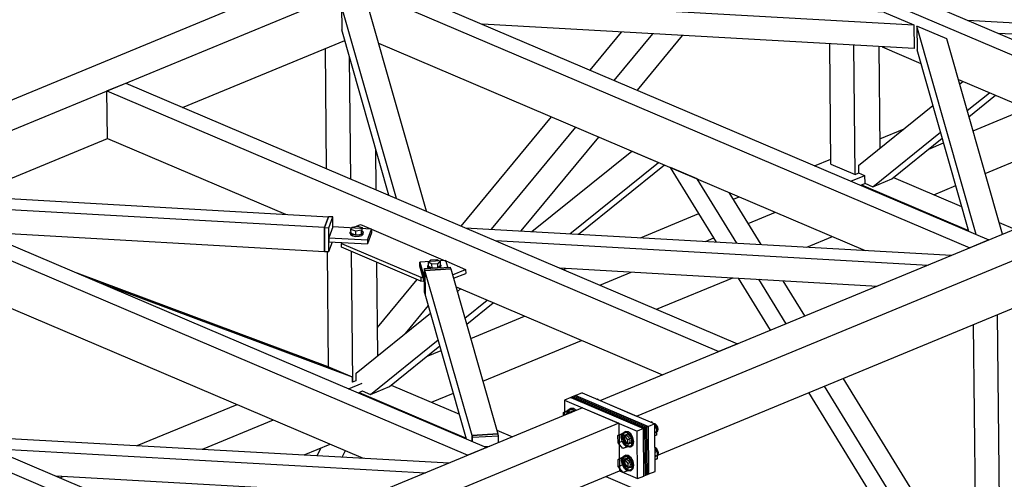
# Model space of a CAD drawing. Header units: millimetres. Extents: x 30 to 208467, y 44 to 15445.
# Tile 41 of 61: x 128264 to 130522, y 8498 to 9551. Entities that reach past the tile are written whole.
import ezdxf

# ---------------------------------------------------------------- set-up
doc = ezdxf.new("R2010")
doc.units = ezdxf.units.MM

# ---------------------------------------------------------------- blocks, each defined once
blk = doc.blocks.new('Part-21773 - 21771')
at = {"color": 7}
for p, q in [((129595.2, 8678.2), (133565.2, 10318)), ((129678.6, 8642.7), (133626.3, 10273.4)), ((129721, 8550.8), (132840.5, 9839.4)), ((129595.2, 8678.2), (129678.6, 8642.7))]:
    blk.add_line(p, q, dxfattribs=at)
blk = doc.blocks.new('Part-21774 - 21771')
at = {"color": 7}
for p, q in [((128108.7, 9311), (132474.9, 11114.5)), ((128192.1, 9275.5), (132536.1, 11069.9)), ((128637.7, 9350.2), (129009.6, 9503.8)), ((128234.5, 9183.6), (128465.2, 9278.9))]:
    blk.add_line(p, q, dxfattribs=at)
blk = doc.blocks.new('Part-21842 - 21771')
at = {"color": 7}
for p, q in [((130194.2, 9172.6), (130202.4, 9176)), ((130194.2, 9170.7), (130194.2, 9172.6)), ((130194.2, 9172.6), (130440, 9067.9)), ((130268, 9189.4), (130424.3, 9122.9)), ((130510.3, 9086.3), (130546.2, 9071)), ((130760, 8980), (131089.2, 8839.8)), ((130702.4, 8956.2), (131059.7, 8804.1)), ((130616.2, 8920.6), (131015.5, 8750.6)), ((131197.7, 8793.6), (131550.8, 8643.3)), ((131168.2, 8757.9), (131575.6, 8584.5)), ((131124.1, 8704.4), (131489.4, 8548.9))]:
    blk.add_line(p, q, dxfattribs=at)
blk = doc.blocks.new('Part-21778 - 21771')
at = {"color": 7}
for p, q in [((127888.2, 9150), (127931.3, 9167.8)), ((127888.4, 9122.7), (127888.2, 9150)), ((127888.2, 9150), (129291.4, 8552.7)), ((127931.3, 9167.8), (129334.5, 8570.5)), ((127888.4, 9122.1), (127888.4, 9122.7)), ((127934.2, 9021.9), (129051.9, 8546.1)), ((129334.5, 8570.5), (129291.4, 8552.7))]:
    blk.add_line(p, q, dxfattribs=at)
blk = doc.blocks.new('Part-21779 - 21771')
at = {"color": 7}
for p, q in [((127309.1, 8910.8), (127352.3, 8928.6)), ((127352.3, 8928.6), (128755.5, 8331.3)), ((127310.2, 8801.8), (127309.1, 8910.8)), ((127309.1, 8910.8), (128712.3, 8313.5)), ((127310.2, 8801.8), (127719.1, 8627.8)), ((127934.9, 8535.9), (128023.5, 8498.2)), ((128108.9, 8461.9), (128583, 8260)), ((128755.5, 8331.3), (128712.3, 8313.5))]:
    blk.add_line(p, q, dxfattribs=at)
blk = doc.blocks.new('Part-21781 - 21771')
at = {"color": 7}
for p, q in [((129040.1, 9625.8), (129083.2, 9643.6)), ((129083.2, 9643.6), (130486.4, 9046.3)), ((129040.4, 9597.9), (129040.1, 9625.8)), ((129040.1, 9625.8), (130443.3, 9028.5)), ((129087, 9497.3), (130202.9, 9022.3)), ((130486.4, 9046.3), (130443.3, 9028.5))]:
    blk.add_line(p, q, dxfattribs=at)
blk = doc.blocks.new('Part-21783 - 21771')
at = {"color": 7}
for p, q in [((128130.8, 8597.2), (129249.1, 8535.2)), ((128199.5, 8568), (129194.8, 8512.8)), ((128346.6, 8505.4), (129078.6, 8464.8))]:
    blk.add_line(p, q, dxfattribs=at)
blk = doc.blocks.new('Part-21802 - 21771')
at = {"color": 7}
for p, q in [((129616, 9863.7), (129659.2, 9881.5)), ((129659.2, 9881.5), (131062.4, 9284.2)), ((129617.1, 9754.7), (129616, 9863.7)), ((129616, 9863.7), (131019.3, 9266.4)), ((129617.1, 9754.7), (130025.1, 9581.1)), ((130241.6, 9488.9), (130330.7, 9451)), ((130416.7, 9414.4), (130889.9, 9213)), ((131062.4, 9284.2), (131019.3, 9266.4))]:
    blk.add_line(p, q, dxfattribs=at)
blk = doc.blocks.new('Part-21803 - 21771')
at = {"color": 7}
for p, q in [((130192, 10101.6), (130235.2, 10119.4)), ((130235.2, 10119.4), (131638.4, 9522.1)), ((130192.3, 10073.8), (130192, 10101.6)), ((130192, 10101.6), (131595.2, 9504.3)), ((130239, 9973.1), (131354.8, 9498.2)), ((131638.4, 9522.1), (131595.2, 9504.3))]:
    blk.add_line(p, q, dxfattribs=at)
blk = doc.blocks.new('Part-21872 - 21771')
at = {"color": 7}
for p, q in [((130175.4, 9661.8), (130172.6, 9941)), ((130119.8, 9685.4), (130117.5, 9918.4)), ((130233.4, 9637.1), (130232.5, 9731.1)), ((130124.5, 9220.3), (130121.7, 9495.7)), ((130180.1, 9196.6), (130177.1, 9492.6)), ((130237.3, 9256.8), (130234.9, 9489.3)), ((130124.5, 9220.3), (130180.1, 9196.6)), ((130180.1, 9196.6), (130188.3, 9200.1))]:
    blk.add_line(p, q, dxfattribs=at)
blk = doc.blocks.new('Part-21815 - 21771')
at = {"color": 7}
for p, q in [((130438, 9550), (131553.2, 9486.9)), ((130506.9, 9520.7), (131499, 9464.6)), ((130654.4, 9457.9), (131383.1, 9416.7))]:
    blk.add_line(p, q, dxfattribs=at)
blk = doc.blocks.new('Part-21817 - 21771')
at = {"color": 7}
for p, q in [((130457.7, 9058.6), (130321.3, 9536.4)), ((130390.3, 9507), (130321.3, 9536.4)), ((130321.3, 9536.4), (130321.9, 9481.9)), ((130518, 9059.3), (130390.3, 9507)), ((130440.6, 9065.8), (130321.9, 9481.9))]:
    blk.add_line(p, q, dxfattribs=at)
blk = doc.blocks.new('Part-21818 - 21771')
at = {"color": 7}
for p, q in [((129123, 9632.1), (129116.5, 9629.4)), ((130245.6, 9568.6), (129123, 9632.1)), ((129177.2, 9603.6), (130314.5, 9539.3)), ((130245.6, 9568.6), (130314.5, 9539.3)), ((130315.1, 9484.8), (129324.7, 9540.8)), ((130314.5, 9539.3), (130315.1, 9484.8))]:
    blk.add_line(p, q, dxfattribs=at)
blk = doc.blocks.new('Part-21835 - 21771')
at = {"color": 7}
for p, q in [((129042.2, 8696.7), (129050.5, 8700.2)), ((129042.2, 8694.9), (129042.2, 8696.7)), ((129042.2, 8696.7), (129288.1, 8592.1)), ((129116, 8713.6), (129272.4, 8647)), ((129358.4, 8610.4), (129394.3, 8595.2)), ((129608.1, 8504.1), (130398.9, 8167.5)), ((129691.1, 8420.5), (129916.7, 8324.5)), ((130214.9, 8125.2), (130337.5, 8073.1))]:
    blk.add_line(p, q, dxfattribs=at)
blk = doc.blocks.new('Part-21870 - 21771')
at = {"color": 7}
for p, q in [((128967.9, 9209.6), (128965.1, 9485.4)), ((129023.4, 9186), (129020.6, 9465.1)), ((129081.5, 9161.3), (129080.5, 9255.2)), ((128972.5, 8755.4), (128969.8, 9019.9)), ((129028.1, 8720.8), (129025.1, 9019.7)), ((129085.3, 8780.9), (129083.2, 8995)), ((129027.4, 8721.1), (129028.1, 8720.8)), ((129028.1, 8720.8), (129036, 8724.1))]:
    blk.add_line(p, q, dxfattribs=at)
blk = doc.blocks.new('Part-21878 - 21771')
at = {"color": 7}
for p, q in [((129975.7, 9746.8), (130163.2, 9973.8)), ((129922.8, 9769.3), (130062.8, 9938.8)), ((129867.2, 9793), (129948.8, 9891.7)), ((129707.1, 9599.1), (129778.8, 9685.9)), ((129778.8, 9595), (129834.4, 9662.3)), ((129847.2, 9591.1), (129887.3, 9639.7)), ((129572, 9435.5), (129644, 9522.7)), ((129627.6, 9411.9), (129715.8, 9518.7)), ((129680.5, 9389.3), (129784.2, 9514.8)), ((129276.8, 9078.1), (129483.6, 9328.5)), ((129345.9, 9070.8), (129539.2, 9304.8)), ((129414.3, 9066.9), (129592.1, 9282.3)), ((129084.7, 8845.4), (129175.7, 8955.6)), ((129148.6, 8832), (129201.4, 8895.8))]:
    blk.add_line(p, q, dxfattribs=at)
blk = doc.blocks.new('Part-67213 - 21771')
at = {"color": 7}
for p, q in [((129534.9, 8688.2), (129531.3, 8686.7)), ((129531.3, 8686.7), (129698, 8615.7)), ((129534.9, 8688.2), (129701.6, 8617.2)), ((129701.6, 8617.2), (129698, 8615.7)), ((129699.1, 8506.8), (129698, 8615.7)), ((129701.6, 8617.2), (129702.7, 8508.3)), ((129702.7, 8508.3), (129699.1, 8506.8))]:
    blk.add_line(p, q, dxfattribs=at)
blk = doc.blocks.new('Part-21897 - 21771')
at = {"color": 7}
for p, q in [((130572.2, 8111.8), (130564.3, 8899.1)), ((130514.7, 8088), (130506.8, 8875.4)), ((130459, 8122.6), (130451.7, 8852.6)), ((130514.7, 8088), (130572.2, 8111.8)), ((130513.6, 8088.5), (130514.7, 8088))]:
    blk.add_line(p, q, dxfattribs=at)
blk = doc.blocks.new('Part-21915 - 21771')
at = {"color": 7}
for p, q in [((130590.5, 9541.4), (130819.6, 9726)), ((130819.6, 9726), (130880.6, 9700)), ((130677.7, 9536.5), (130880.6, 9700)), ((130697.3, 9535.4), (130894.4, 9694.1)), ((130419.7, 9403.8), (130427.3, 9409.9)), ((130437.2, 9342.7), (130488.3, 9383.9)), ((130441.1, 9328.9), (130502.1, 9378)), ((130187.8, 9216.9), (130358.3, 9354.3)), ((130220.7, 9168.2), (130375.7, 9293.2)), ((130263.8, 9186.1), (130379.7, 9279.4)), ((130187.8, 9216.9), (130188, 9200.2)), ((130188, 9200.2), (130201.8, 9194.3)), ((130201.8, 9194.3), (130202, 9176.2)), ((130202, 9176.2), (130220.7, 9168.2)), ((130220.7, 9168.2), (130263.8, 9186.1))]:
    blk.add_line(p, q, dxfattribs=at)
blk = doc.blocks.new('Part-21931 - 21771')
at = {"color": 7}
for p, q in [((129438.6, 9065.6), (129667.7, 9250.2)), ((129667.7, 9250.2), (129728.7, 9224.2)), ((129525.7, 9060.6), (129728.7, 9224.2)), ((129545.4, 9059.5), (129742.5, 9218.3)), ((129267.8, 8928), (129275.3, 8934.1)), ((129285.2, 8866.8), (129336.4, 8908.1)), ((129289.2, 8853.1), (129350.2, 8902.2)), ((129035.8, 8741.1), (129206.3, 8878.5)), ((129068.7, 8692.4), (129223.8, 8817.3)), ((129111.9, 8710.2), (129227.7, 8803.6)), ((129036, 8723.5), (129035.8, 8741.1)), ((129049.4, 8700.6), (129068.7, 8692.4)), ((129068.7, 8692.4), (129111.9, 8710.2))]:
    blk.add_line(p, q, dxfattribs=at)
blk = doc.blocks.new('Part-21932 - 21771')
at = {"color": 7}
for p, q in [((129861.7, 9041.6), (129756.9, 9212.2)), ((129817.9, 9186.2), (129756.9, 9212.2)), ((129908.4, 9039), (129817.9, 9186.2)), ((129964.4, 9035.8), (129891.2, 9155)), ((129985.9, 8839.5), (129912.5, 8958.9)), ((130021.8, 8854.4), (129959.2, 8956.2)), ((130065, 8872.2), (130015.3, 8953)), ((130457.9, 8232.9), (130152.9, 8729.2)), ((130416.8, 8138.4), (130073.8, 8696.5)), ((130458.8, 8143.4), (130109.7, 8711.4))]:
    blk.add_line(p, q, dxfattribs=at)
blk = doc.blocks.new('Bolt-67215 - 21771')
at = {"color": 7}
for p, q in [((129586.7, 8681.8), (129588.9, 8682.5)), ((129586.9, 8681.7), (129588.9, 8682.5)), ((129588.9, 8682.5), (129591.1, 8679.9)), ((129511, 8651.2), (129520.3, 8655.1)), ((129511, 8651.2), (129522, 8654.9)), ((129511, 8643.4), (129511, 8651.2)), ((129518.7, 8647.4), (129520.3, 8655.1)), ((129520.3, 8655.1), (129524.9, 8659.3)), ((129520.3, 8655.1), (129531.4, 8658.8)), ((129520.4, 8647.3), (129520.3, 8655.1)), ((129523.2, 8656.3), (129521.5, 8648.6)), ((129531.4, 8658.8), (129522, 8654.9)), ((129522, 8654.9), (129526.4, 8649.7)), ((129527.8, 8660.4), (129523.2, 8656.3)), ((129524.9, 8659.3), (129527.8, 8660.4)), ((129524.9, 8659.3), (129531.4, 8658.8)), ((129526, 8649.6), (129528, 8651.3)), ((129526.9, 8649.9), (129527.9, 8652.1)), ((129534.2, 8660), (129527.8, 8660.4)), ((129527.9, 8652.1), (129529.6, 8653.6)), ((129528, 8651.3), (129530.8, 8652.5)), ((129528, 8651.3), (129529.9, 8651.2)), ((129529.6, 8653.6), (129531.8, 8654.1)), ((129531.4, 8658.8), (129537.2, 8654.2)), ((129535.8, 8653.6), (129531.4, 8658.8)), ((129531.8, 8654.1), (129534.3, 8653.6)), ((129540.1, 8655.4), (129534.2, 8660)), ((129534.3, 8653.6), (129534.9, 8653.2)), ((129518.8, 8646.6), (129518.7, 8647.4)), ((129521.5, 8648.6), (129521.7, 8647.8)), ((129711.8, 8628.6), (129713.9, 8629.3)), ((129713.9, 8629.3), (129712, 8628.5)), ((129716.1, 8626.7), (129713.9, 8629.3)), ((129645.3, 8601.9), (129650, 8606)), ((129656.4, 8605.5), (129645.4, 8601.9)), ((129656.4, 8605.5), (129647, 8601.7)), ((129652.9, 8607.2), (129648.2, 8603.1)), ((129650, 8606), (129652.9, 8607.2)), ((129650, 8606), (129656.4, 8605.6)), ((129659.3, 8606.7), (129652.9, 8607.2)), ((129656.4, 8605.6), (129662.8, 8600.6)), ((129667.6, 8592.4), (129656.4, 8605.5)), ((129665.7, 8601.8), (129659.3, 8606.7)), ((129721.2, 8624.6), (129720.3, 8624.6)), ((129725.1, 8616.2), (129720.3, 8621.8)), ((129725.1, 8616.2), (129720.4, 8614.2)), ((129720.5, 8607.1), (129721.4, 8606.4)), ((129720.5, 8604.4), (129724.8, 8606.2)), ((129724.7, 8621.9), (129721.2, 8624.6)), ((129721.4, 8606.4), (129724.8, 8606.2)), ((129727.3, 8617.5), (129724.7, 8621.9)), ((129724.8, 8606.2), (129727.4, 8608.4)), ((129725.3, 8599.4), (129725.1, 8616.2)), ((129728.2, 8612.5), (129727.3, 8617.5)), ((129727.4, 8608.4), (129728.2, 8612.5)), ((129645.4, 8601.9), (129636, 8598)), ((129636, 8598), (129647, 8601.7)), ((129636.2, 8581.2), (129636, 8598)), ((129636.2, 8581.2), (129645.5, 8585.1)), ((129647.4, 8568.1), (129636.2, 8581.2)), ((129643.7, 8594.2), (129645.3, 8601.9)), ((129645.5, 8585.1), (129643.7, 8594.2)), ((129645.5, 8585.1), (129645.4, 8601.9)), ((129650.3, 8576.9), (129645.5, 8585.1)), ((129656.7, 8572), (129645.5, 8585.1)), ((129648.2, 8603.1), (129646.6, 8595.4)), ((129646.6, 8595.4), (129648.4, 8586.3)), ((129647, 8601.7), (129658.2, 8588.5)), ((129648.4, 8586.3), (129653.2, 8578.1)), ((129649.6, 8591.7), (129650.5, 8595.9)), ((129650.6, 8586.8), (129649.6, 8591.7)), ((129650.5, 8595.9), (129653, 8598.1)), ((129653.2, 8582.4), (129650.6, 8586.8)), ((129651.4, 8593.3), (129651.8, 8596.4)), ((129651.9, 8589.9), (129651.4, 8593.3)), ((129651.8, 8596.4), (129652.9, 8598.8)), ((129653, 8586.6), (129651.9, 8589.9)), ((129652.9, 8598.8), (129654.7, 8600.4)), ((129653, 8598.1), (129655.9, 8599.3)), ((129653, 8598.1), (129656.5, 8597.8)), ((129654.8, 8583.5), (129653, 8586.6)), ((129656.7, 8579.7), (129653.2, 8582.4)), ((129654.7, 8600.4), (129656.9, 8600.9)), ((129657.1, 8581.1), (129654.8, 8583.5)), ((129656.5, 8597.8), (129660, 8595.1)), ((129656.9, 8600.9), (129659.3, 8600.4)), ((129659.5, 8579.5), (129657.1, 8581.1)), ((129667.6, 8592.4), (129658.2, 8588.5)), ((129658.2, 8588.5), (129658.4, 8571.8)), ((129659.3, 8600.4), (129661.8, 8598.8)), ((129660, 8595.1), (129662.5, 8590.7)), ((129662.6, 8581.7), (129660.1, 8579.4)), ((129661.8, 8598.8), (129664, 8596.4)), ((129662.5, 8590.7), (129663.5, 8585.8)), ((129663.5, 8585.8), (129662.6, 8581.7)), ((129662.8, 8600.6), (129667.6, 8592.4)), ((129664, 8596.4), (129665.8, 8593.3)), ((129666, 8581.1), (129664.2, 8579.5)), ((129670.5, 8593.6), (129665.7, 8601.8)), ((129665.8, 8593.3), (129667, 8589.9)), ((129667.1, 8583.5), (129666, 8581.1)), ((129667, 8589.9), (129667.4, 8586.5)), ((129667.4, 8586.5), (129667.1, 8583.5)), ((129667.6, 8592.4), (129669.4, 8583.3)), ((129667.8, 8575.6), (129667.6, 8592.4)), ((129669.4, 8583.3), (129667.8, 8575.6)), ((129672.3, 8584.5), (129670.5, 8593.6)), ((129670.7, 8576.8), (129672.3, 8584.5)), ((129720.6, 8597.8), (129725.3, 8599.4)), ((129725.3, 8599.4), (129720.6, 8597.4)), ((129656.7, 8572), (129647.4, 8568.1)), ((129658.4, 8571.8), (129647.4, 8568.1)), ((129656.7, 8572), (129650.3, 8576.9)), ((129653.2, 8578.1), (129659.6, 8573.1)), ((129660.1, 8579.4), (129656.7, 8579.7)), ((129656.7, 8572), (129667.8, 8575.6)), ((129663.1, 8571.5), (129656.7, 8572)), ((129667.8, 8575.6), (129658.4, 8571.8)), ((129662, 8579), (129659.5, 8579.5)), ((129659.6, 8573.1), (129666, 8572.7)), ((129660.1, 8579.4), (129663, 8580.6)), ((129664.2, 8579.5), (129662, 8579)), ((129667.8, 8575.6), (129663.1, 8571.5)), ((129663.1, 8571.5), (129666, 8572.7)), ((129666, 8572.7), (129670.7, 8576.8)), ((129721.8, 8570.1), (129720.8, 8570.2)), ((129720.9, 8567.3), (129725.7, 8561.7)), ((129720.9, 8559.7), (129725.7, 8561.7)), ((129725.2, 8567.4), (129721.8, 8570.1)), ((129727.8, 8563), (129725.2, 8567.4)), ((129725.7, 8561.7), (129725.8, 8544.9)), ((129728.8, 8558.1), (129727.8, 8563)), ((129645.9, 8547.4), (129636.6, 8543.5)), ((129636.6, 8543.5), (129647.6, 8547.2)), ((129636.7, 8526.8), (129636.6, 8543.5)), ((129644.3, 8539.7), (129645.9, 8547.4)), ((129646.1, 8530.6), (129644.3, 8539.7)), ((129645.9, 8547.4), (129650.5, 8551.6)), ((129656.9, 8551.1), (129645.9, 8547.4)), ((129646.1, 8530.6), (129645.9, 8547.4)), ((129648.8, 8548.6), (129647.1, 8540.9)), ((129647.1, 8540.9), (129648.9, 8531.8)), ((129656.9, 8551.1), (129647.6, 8547.2)), ((129647.6, 8547.2), (129658.8, 8534.1)), ((129653.4, 8552.7), (129648.8, 8548.6)), ((129650.2, 8537.2), (129651, 8541.4)), ((129651.1, 8532.3), (129650.2, 8537.2)), ((129650.5, 8551.6), (129653.4, 8552.7)), ((129650.5, 8551.6), (129656.9, 8551.1)), ((129651, 8541.4), (129653.6, 8543.6)), ((129652, 8538.9), (129652.4, 8541.9)), ((129652.4, 8535.5), (129652, 8538.9)), ((129652.4, 8541.9), (129653.5, 8544.4)), ((129659.8, 8552.3), (129653.4, 8552.7)), ((129653.5, 8544.4), (129655.2, 8545.9)), ((129653.6, 8543.6), (129656.4, 8544.8)), ((129653.6, 8543.6), (129657, 8543.4)), ((129655.2, 8545.9), (129657.4, 8546.4)), ((129656.9, 8551.1), (129663.4, 8546.1)), ((129668.1, 8537.9), (129656.9, 8551.1)), ((129657, 8543.4), (129660.5, 8540.7)), ((129657.4, 8546.4), (129659.9, 8545.9)), ((129668.1, 8537.9), (129658.8, 8534.1)), ((129666.3, 8547.3), (129659.8, 8552.3)), ((129659.9, 8545.9), (129662.4, 8544.3)), ((129660.5, 8540.7), (129663.1, 8536.3)), ((129662.4, 8544.3), (129664.6, 8541.9)), ((129663.1, 8536.3), (129664.1, 8531.3)), ((129663.4, 8546.1), (129668.2, 8537.9)), ((129664.6, 8541.9), (129666.4, 8538.9)), ((129671, 8539.1), (129666.3, 8547.3)), ((129666.4, 8538.9), (129667.5, 8535.5)), ((129668.3, 8521.2), (129668.1, 8537.9)), ((129668.2, 8537.9), (129670, 8528.8)), ((129672.8, 8530), (129671, 8539.1)), ((129721, 8552.7), (129721.9, 8551.9)), ((129721, 8549.9), (129725.4, 8551.7)), ((129721.1, 8543.4), (129725.8, 8544.9)), ((129725.8, 8544.9), (129721.1, 8543)), ((129721.9, 8551.9), (129725.4, 8551.7)), ((129725.4, 8551.7), (129727.9, 8553.9)), ((129727.9, 8553.9), (129728.8, 8558.1)), ((129636.7, 8526.8), (129646.1, 8530.6)), ((129647.9, 8513.6), (129636.7, 8526.8)), ((129650.8, 8522.5), (129646.1, 8530.6)), ((129657.3, 8517.5), (129646.1, 8530.6)), ((129657.3, 8517.5), (129647.9, 8513.6)), ((129659, 8517.3), (129647.9, 8513.6)), ((129648.9, 8531.8), (129653.7, 8523.7)), ((129657.3, 8517.5), (129650.8, 8522.5)), ((129653.7, 8527.9), (129651.1, 8532.3)), ((129653.6, 8532.1), (129652.4, 8535.5)), ((129655.4, 8529), (129653.6, 8532.1)), ((129657.2, 8525.2), (129653.7, 8527.9)), ((129653.7, 8523.7), (129660.2, 8518.7)), ((129657.6, 8526.6), (129655.4, 8529)), ((129660.7, 8524.9), (129657.2, 8525.2)), ((129657.3, 8517.5), (129668.3, 8521.2)), ((129663.7, 8517), (129657.3, 8517.5)), ((129660.1, 8525), (129657.6, 8526.6)), ((129658.8, 8534.1), (129659, 8517.3)), ((129668.3, 8521.2), (129659, 8517.3)), ((129662.6, 8524.5), (129660.1, 8525)), ((129660.2, 8518.7), (129666.6, 8518.2)), ((129663.2, 8527.2), (129660.7, 8524.9)), ((129660.7, 8524.9), (129663.5, 8526.1)), ((129664.8, 8525), (129662.6, 8524.5)), ((129664.1, 8531.3), (129663.2, 8527.2)), ((129668.3, 8521.1), (129663.7, 8517)), ((129663.7, 8517), (129666.6, 8518.2)), ((129666.5, 8526.6), (129664.8, 8525)), ((129667.6, 8529), (129666.5, 8526.6)), ((129666.6, 8518.2), (129671.2, 8522.3)), ((129667.5, 8535.5), (129668, 8532.1)), ((129668, 8532.1), (129667.6, 8529)), ((129670, 8528.8), (129668.3, 8521.1)), ((129671.2, 8522.3), (129672.8, 8530))]:
    blk.add_line(p, q, dxfattribs=at)
blk = doc.blocks.new('Part-67210 - 21771')
at = {"color": 7}
for p, q in [((129527.7, 8685.2), (129513.3, 8679.3)), ((129513.3, 8679.3), (129513.6, 8644.5)), ((129513.3, 8679.3), (129680, 8608.3)), ((129527.7, 8685.2), (129694.4, 8614.3)), ((129694.4, 8614.3), (129680, 8608.3)), ((129681.1, 8499.4), (129680, 8608.3)), ((129695.5, 8505.3), (129694.4, 8614.3)), ((129639.4, 8517.1), (129681.1, 8499.4)), ((129681.1, 8499.4), (129695.5, 8505.3))]:
    blk.add_line(p, q, dxfattribs=at)
blk = doc.blocks.new('Part-22431 - 21771')
at = {"color": 7}
for p, q in [((129286, 9074.2), (130401.2, 9011.1)), ((129355, 9044.8), (130347.1, 8988.7)), ((129502.5, 8982.1), (130231.1, 8940.8))]:
    blk.add_line(p, q, dxfattribs=at)
blk = doc.blocks.new('Part-22040 - 21771')
at = {"color": 7}
for p, q in [((128946.5, 8552), (128955.2, 8569.6)), ((129003.5, 8548.8), (129010.8, 8563.6)), ((128803.6, 8397.1), (128843.1, 8477.8)), ((128859.6, 8374.3), (128908.5, 8474.2)), ((128932.9, 8404.6), (128965.4, 8471))]:
    blk.add_line(p, q, dxfattribs=at)
blk = doc.blocks.new('Part-22447 - 21771')
at = {"color": 7}
for p, q in [((129252.9, 8980.1), (129193.3, 8976.6)), ((129193.3, 8976.6), (129193.9, 8922.1)), ((129301.3, 8598.1), (129193.3, 8976.6)), ((129252.9, 8980.1), (129360.9, 8601.6)), ((129288.6, 8590), (129193.9, 8922.1)), ((129360.9, 8601.6), (129301.3, 8598.1)), ((129301.5, 8584.6), (129301.3, 8598.1))]:
    blk.add_line(p, q, dxfattribs=at)
blk = doc.blocks.new('Part-22441 - 21771')
at = {"color": 7}
for p, q in [((128062, 9125.7), (128071.2, 9150.6)), ((128071.2, 9150.6), (128972, 9099.6)), ((128962.8, 9074.7), (128062, 9125.7)), ((128062.1, 9112.1), (128062, 9125.7)), ((128972, 9099.6), (128962.8, 9074.7)), ((128172.8, 9065), (128963.3, 9020.2)), ((128962.8, 9074.7), (128963.3, 9020.2))]:
    blk.add_line(p, q, dxfattribs=at)
blk = doc.blocks.new('Part-22455 - 21771')
at = {"color": 7}
for p, q in [((128982.1, 9076.4), (128972.9, 9051.5)), ((129071, 9071.4), (128982.1, 9076.4)), ((129061.8, 9046.4), (129071, 9071.4)), ((129071.1, 9062.3), (129061.9, 9037.4)), ((129071, 9071.4), (129071.1, 9062.3)), ((128972.9, 9051.5), (129061.8, 9046.4)), ((128972.9, 9051.5), (128973, 9042.4)), ((128973, 9042.4), (129061.9, 9037.4)), ((129061.8, 9046.4), (129061.9, 9037.4))]:
    blk.add_line(p, q, dxfattribs=at)
blk = doc.blocks.new('Part-22065 - 21771')
for points in [[(127956.9, 8671.3), (127953.3, 8683.9), (127946.4, 8708.7), (127906.3, 8692.8)], [(128131.5, 8111.3), (128096.1, 8238.4), (128023.5, 8498.2), (127966.5, 8522.5), (127934.9, 8535.9), (127903, 8537.7), (127896.6, 8538), (128081.6, 8132.5)], [(128208.4, 8105.3), (128229.3, 8113.9), (128169.3, 8245.5)], [(128402.6, 7428.7), (128443.1, 7477.5), (128492.4, 7537), (128356.4, 7835.3), (128348.7, 7838.6), (128277.7, 7868.8), (128255, 7878.5), (128256.3, 7749.4)], [(128462.1, 7298.4), (128467.3, 7300.6), (128514.9, 7320.2), (128579.2, 7346.8), (128544.6, 7422.7), (128540.6, 7417.9), (128503.7, 7373.4), (128458.8, 7319.1), (128454.8, 7314.3)], [(128583.7, 7169.3), (128530.9, 7147.5), (128579.2, 7041.6), (128602.6, 7073), (128626.3, 7104.7), (128618.1, 7093.8)], [(129190.3, 6007), (128682.9, 7119.5), (128618.1, 7093.8), (128579.2, 7041.6), (128883.8, 6373.8), (128897.5, 6357.2), (129052.4, 6170.5), (129179.5, 6017.2), (129186.6, 6008.6)], [(129102.4, 5894.5), (129106.2, 5899.8), (129123.4, 5923.9), (129060.7, 5999.5), (129047, 6016)], [(129241.7, 5589.1), (129241.7, 5781.2), (129219.4, 5808.1), (129201, 5816), (129130.8, 5845.8), (129123.1, 5849.1)]]:
    blk.add_hatch(color=96).paths.add_polyline_path(points)
at = {"color": 96}
for p, q in [((127906.3, 8692.8), (127946.4, 8708.7)), ((128081.6, 8132.5), (127896.6, 8538)), ((128096.1, 8238.4), (127966.5, 8522.5)), ((128229.3, 8113.9), (128169.3, 8245.5)), ((128443.1, 7477.5), (128261.5, 7875.7)), ((128492.4, 7537), (128356.4, 7835.3)), ((128402.6, 7428.7), (128256.3, 7749.4)), ((128579.2, 7346.8), (128544.6, 7422.7)), ((128514.9, 7320.2), (128495.3, 7363.2)), ((128462.1, 7298.4), (128454.8, 7314.3)), ((129023.3, 6205.6), (128583.7, 7169.3)), ((128883.8, 6373.8), (128530.9, 7147.5)), ((129190.3, 6007), (128682.9, 7119.5)), ((129102.4, 5894.5), (129047, 6016)), ((129241.7, 5589.1), (129123.1, 5849.1)), ((129241.7, 5726.6), (129201, 5816))]:
    blk.add_line(p, q, dxfattribs=at)
blk = doc.blocks.new('Part-22457 - 21771')
at = {"color": 7}
for p, q in [((129241.3, 8998.9), (129181.7, 8995.4)), ((129181.7, 8995.4), (129192.4, 8958)), ((129181.8, 8986.3), (129181.7, 8995.4)), ((129245.6, 8983.9), (129241.3, 8998.9)), ((129192.5, 8949), (129181.8, 8986.3)), ((129192.4, 8958), (129192.5, 8949))]:
    blk.add_line(p, q, dxfattribs=at)
blk = doc.blocks.new('Part-22087 - 21771')
at = {"color": 7}
for p, q in [((130450.3, 9296.6), (130573.7, 9347.6)), ((130237, 9278.4), (130292.7, 9301.4)), ((130478.2, 9198.7), (130704.1, 9292.1)), ((130349.2, 9254.8), (130382.7, 9268.7)), ((130086.8, 9216.4), (130124.4, 9231.9)), ((130170.2, 9180.9), (130201.9, 9194)), ((130360.4, 9150.1), (130410.6, 9170.8)), ((129900.7, 9139.5), (129914.3, 9145.1)), ((129687.6, 9051.5), (129821.6, 9106.8)), ((129935, 9083.7), (129997.7, 9109.7)), ((129836.5, 9043.1), (129855.9, 9051.1)), ((130069.4, 9029.9), (130128.1, 9054.1)), ((129510.9, 8978.5), (129517.5, 8981.2)), ((129594.2, 8943), (129666.3, 8972.8)), ((129724.7, 8887.5), (129899.3, 8959.6)), ((129298.4, 8820.8), (129421.7, 8871.7)), ((129326.3, 8722.9), (129552.2, 8816.2)), ((129197.2, 8779), (129230.8, 8792.9)), ((128971.7, 8755.8), (128972.4, 8756.1)), ((129018.3, 8705.1), (129049.2, 8717.9)), ((129208.5, 8674.2), (129258.7, 8695)), ((128533.7, 8574.9), (128762.4, 8669.3)), ((128683, 8566.6), (128845.8, 8633.8)), ((128916.5, 8553.6), (128976.2, 8578.3)), ((128355.9, 8501.4), (128363.3, 8504.4))]:
    blk.add_line(p, q, dxfattribs=at)
blk = doc.blocks.new('Part-67201 - 21771')
at = {"color": 7}
for p, q in [((129301.3, 8598.1), (129360.9, 8601.6)), ((129301.5, 8584.6), (129301.3, 8598.1)), ((129301.3, 8598.1), (129302.5, 8594)), ((129302.5, 8594), (129362.1, 8597.5)), ((129302.6, 8584.1), (129302.5, 8594)), ((129362.1, 8597.5), (129360.9, 8601.6)), ((129362.2, 8581.9), (129362.1, 8597.5))]:
    blk.add_line(p, q, dxfattribs=at)
blk = doc.blocks.new('Part-67214 - 21771')
at = {"color": 7}
for p, q in [((129531.3, 8686.7), (129527.7, 8685.2)), ((129527.7, 8685.2), (129694.4, 8614.3)), ((129531.3, 8686.7), (129698, 8615.7)), ((129698, 8615.7), (129694.4, 8614.3)), ((129695.5, 8505.3), (129694.4, 8614.3)), ((129698, 8615.7), (129699.1, 8506.8)), ((129699.1, 8506.8), (129695.5, 8505.3))]:
    blk.add_line(p, q, dxfattribs=at)
blk = doc.blocks.new('Part-22384 - 21771')
at = {"color": 7}
for p, q in [((128971.7, 8755.7), (128395.8, 8970.1)), ((129027.3, 8732.1), (128451.4, 8946.4)), ((129027.3, 8732.1), (128971.7, 8755.7)), ((129027.4, 8720.5), (129027.3, 8732.1))]:
    blk.add_line(p, q, dxfattribs=at)
blk = doc.blocks.new('Part-22430 - 21771')
at = {"color": 7}
for p, q in [((128464.1, 9387.9), (128507.3, 9405.7)), ((128507.3, 9405.7), (129910.5, 8808.4)), ((128465.2, 9278.9), (128464.1, 9387.9)), ((128464.1, 9387.9), (129867.3, 8790.6)), ((128465.2, 9278.9), (128873.2, 9105.2)), ((129264.8, 8938.6), (129738, 8737.1)), ((129910.5, 8808.4), (129867.3, 8790.6))]:
    blk.add_line(p, q, dxfattribs=at)
blk = doc.blocks.new('Part-22432 - 21771')
at = {"color": 7}
for p, q in [((129002.2, 9582.2), (129040.3, 9597.9)), ((129060.8, 9589.2), (129040.3, 9597.9)), ((129128, 9141.5), (129002.2, 9582.2)), ((129002.2, 9582.2), (129002.8, 9527.7)), ((129196.9, 9112.1), (129060.8, 9589.2)), ((129110.9, 9148.7), (129002.8, 9527.7))]:
    blk.add_line(p, q, dxfattribs=at)
blk = doc.blocks.new('Part-22454 - 21771')
at = {"color": 7}
for p, q in [((129027.4, 9073.8), (129045.9, 9081.5)), ((129045.9, 9081.5), (129069.4, 9071.5)), ((129071, 9070.8), (129240.1, 8998.8)), ((129002.6, 9040.7), (129001.9, 9038.6)), ((129001.9, 9038.6), (129184, 8961.1)), ((129002, 9029.6), (129001.9, 9038.6)), ((129184, 8952), (129002, 9029.6)), ((129241.5, 8998.2), (129286.7, 8978.9)), ((129256.8, 8966.5), (129286.7, 8978.9)), ((129259.1, 8958.4), (129286.8, 8969.8)), ((129286.7, 8978.9), (129286.8, 8969.8)), ((129184, 8961.1), (129188.9, 8961.4)), ((129184, 8961.1), (129184, 8952)), ((129184, 8952), (129191.5, 8952.5))]:
    blk.add_line(p, q, dxfattribs=at)
blk = doc.blocks.new('Bolt-22456 - 21771')
at = {"color": 7}
for p, q in [((129025.9, 9075.9), (129038.8, 9078.1)), ((129038.8, 9078.1), (129049.6, 9074.6)), ((129021.9, 9064.1), (129023.8, 9065.9)), ((129022.8, 9060.9), (129021.9, 9064.1)), ((129022, 9061.4), (129021.9, 9064.1)), ((129022, 9061.4), (129022.8, 9058.2)), ((129027.4, 9058.3), (129022.8, 9060.9)), ((129022.8, 9058.2), (129027.4, 9055.6)), ((129023.7, 9070.2), (129025.9, 9075.9)), ((129023.8, 9061.1), (129023.7, 9070.2)), ((129034.5, 9066.6), (129023.7, 9070.2)), ((129034.6, 9057.5), (129023.8, 9061.1)), ((129034.5, 9057.1), (129027.4, 9058.3)), ((129027.4, 9055.6), (129034.5, 9054.3)), ((129047.5, 9068.8), (129034.5, 9066.6)), ((129034.6, 9057.5), (129034.5, 9066.6)), ((129042.2, 9057.5), (129034.5, 9057.1)), ((129034.6, 9057.5), (129047.5, 9059.7)), ((129048.4, 9059.5), (129042.2, 9057.5)), ((129042.2, 9054.8), (129048.5, 9056.7)), ((129049.6, 9074.6), (129047.5, 9068.8)), ((129047.5, 9059.7), (129047.5, 9068.8)), ((129047.5, 9059.7), (129049.7, 9065.5)), ((129051.6, 9062.5), (129048.4, 9059.5)), ((129048.5, 9056.7), (129051.6, 9059.7)), ((129049.7, 9065.5), (129049.6, 9074.6)), ((129049.7, 9066.3), (129050.7, 9065.7)), ((129050.7, 9065.7), (129051.6, 9062.5)), ((129051.6, 9059.7), (129051.6, 9062.5)), ((129034.5, 9054.3), (129042.2, 9054.8))]:
    blk.add_line(p, q, dxfattribs=at)
blk = doc.blocks.new('Bolt-22458 - 21771')
at = {"color": 7}
for p, q in [((129200.1, 8986.5), (129201.3, 8989.8)), ((129201.2, 8995.7), (129206.6, 9001.1)), ((129201.3, 8986.6), (129201.2, 8995.7)), ((129209.5, 8991.1), (129201.2, 8995.7)), ((129206.6, 9001.1), (129220.4, 9001.9)), ((129223.2, 8991.9), (129209.5, 8991.1)), ((129209.6, 8982), (129209.5, 8991.1)), ((129220.4, 9001.9), (129228.7, 8997.3)), ((129228.7, 8997.3), (129223.2, 8991.9)), ((129223.3, 8982.8), (129223.2, 8991.9)), ((129228.8, 8988.2), (129223.3, 8982.8)), ((129228.8, 8988.2), (129228.7, 8997.3)), ((129229.9, 8988.3), (129228.8, 8989.5)), ((129229.9, 8988.3), (129228.8, 8985)), ((129230, 8985.6), (129229.9, 8988.3)), ((129203, 8983.5), (129200.1, 8986.5)), ((129200.2, 8983.8), (129200.1, 8986.5)), ((129202.6, 8981.3), (129200.2, 8983.8)), ((129201.3, 8986.6), (129209.6, 8982)), ((129208.7, 8981.7), (129203, 8983.5)), ((129223.3, 8982.8), (129209.6, 8982)), ((129228.8, 8985), (129224.3, 8982.6)), ((129229, 8982.9), (129230, 8985.6))]:
    blk.add_line(p, q, dxfattribs=at)
blk = doc.blocks.new('Part-22511 - 21771')
at = {"color": 7}
for p, q in [((128962.8, 9074.7), (128972, 9099.6)), ((128981.8, 9099.1), (128972, 9099.6)), ((128972.7, 9074.2), (128981.8, 9099.1)), ((128982.1, 9076.4), (128981.8, 9099.1)), ((128963.3, 9020.2), (128962.8, 9074.7)), ((128962.8, 9074.7), (128972.7, 9074.2)), ((128973.2, 9019.7), (128972.7, 9074.2)), ((128973.2, 9019.7), (128981.4, 9041.9)), ((128963.3, 9020.2), (128973.2, 9019.7))]:
    blk.add_line(p, q, dxfattribs=at)
blk = doc.blocks.new('Part-22512 - 21771')
at = {"color": 7}
for p, q in [((129192.2, 8980.7), (129251.7, 8984.2)), ((129192.7, 8926.3), (129192.2, 8980.7)), ((129192.2, 8980.7), (129193.3, 8976.6)), ((129193.3, 8976.6), (129252.9, 8980.1)), ((129193.9, 8922.1), (129193.3, 8976.6)), ((129252.9, 8980.1), (129251.7, 8984.2)), ((129193.9, 8922.1), (129192.7, 8926.3))]:
    blk.add_line(p, q, dxfattribs=at)
blk = doc.blocks.new('Part-67211 - 21771')
at = {"color": 7}
for p, q in [((129553.6, 8695.9), (129539.2, 8690)), ((129553.6, 8695.9), (129720.3, 8624.9)), ((129539.2, 8690), (129539.2, 8689.4)), ((129539.2, 8690), (129705.9, 8619)), ((129720.3, 8624.9), (129705.9, 8619)), ((129707, 8510.1), (129705.9, 8619)), ((129721.4, 8516), (129720.3, 8624.9)), ((129707, 8510.1), (129721.4, 8516)), ((129706.3, 8510.4), (129707, 8510.1))]:
    blk.add_line(p, q, dxfattribs=at)
blk = doc.blocks.new('Part-67200 - 21771')
at = {"color": 7}
blk.add_line((129329, 8572.8), (129342, 8573.6), dxfattribs=at)
blk = doc.blocks.new('Part-67150 - 21771')
at = {"color": 7}
for p, q in [((129555, 8661.5), (119998.6, 4714.1)), ((129555, 8661.5), (129638.3, 8626.1)), ((129638.3, 8626.1), (120081.9, 4678.6)), ((129638.3, 8626.1), (129639.4, 8517.1)), ((129307, 8379.8), (129639.4, 8517.1))]:
    blk.add_line(p, q, dxfattribs=at)
blk = doc.blocks.new('Part-67212 - 21771')
at = {"color": 7}
for p, q in [((129538.5, 8689.7), (129534.9, 8688.2)), ((129534.9, 8688.2), (129701.6, 8617.2)), ((129538.5, 8689.7), (129705.2, 8618.7)), ((129705.2, 8618.7), (129701.6, 8617.2)), ((129702.7, 8508.3), (129701.6, 8617.2)), ((129705.2, 8618.7), (129706.3, 8509.8)), ((129706.3, 8509.8), (129702.7, 8508.3))]:
    blk.add_line(p, q, dxfattribs=at)

msp = doc.modelspace()

# ---------------------------------------------------------------- block references
for name in ['Part-21774 - 21771', 'Part-21773 - 21771', 'Part-21803 - 21771', 'Part-21878 - 21771', 'Part-21872 - 21771', 'Part-21802 - 21771', 'Part-21915 - 21771', 'Part-22087 - 21771', 'Part-21781 - 21771', 'Part-21818 - 21771', 'Part-22432 - 21771', 'Part-21817 - 21771', 'Part-21815 - 21771', 'Part-21870 - 21771', 'Part-22430 - 21771', 'Part-21931 - 21771', 'Part-21932 - 21771', 'Part-21842 - 21771', 'Part-21778 - 21771', 'Part-22441 - 21771', 'Part-22511 - 21771', 'Part-22454 - 21771', 'Bolt-22456 - 21771', 'Part-22455 - 21771', 'Part-22431 - 21771', 'Part-22457 - 21771', 'Bolt-22458 - 21771', 'Part-22384 - 21771', 'Part-22512 - 21771', 'Part-22447 - 21771', 'Part-21779 - 21771', 'Part-21897 - 21771', 'Part-22065 - 21771', 'Part-21835 - 21771', 'Part-67211 - 21771', 'Bolt-67215 - 21771', 'Part-67210 - 21771', 'Part-67214 - 21771', 'Part-67213 - 21771', 'Part-67212 - 21771', 'Part-67150 - 21771', 'Part-21783 - 21771', 'Part-67201 - 21771', 'Part-22040 - 21771', 'Part-67200 - 21771']:
    msp.add_blockref(name, (0, 0))

doc.saveas('drawing.dxf')
